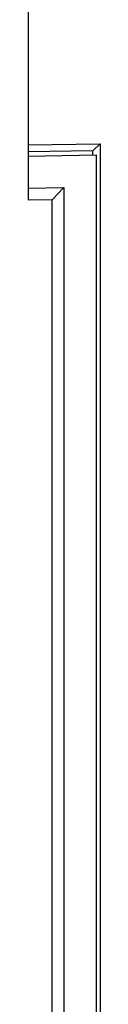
# Paper-space layout '1012-790 Hybird 2way' of a CAD drawing. Header units: millimetres. Extents: x 51 to 2966, y 67 to 3970.
# Tile 49 of 110: x 201 to 210, y 3267 to 3390. Entities that reach past the tile are written whole.
import ezdxf

# ---------------------------------------------------------------- set-up
doc = ezdxf.new("R2010")
doc.units = ezdxf.units.MM

psp = doc.layouts.new('1012-790 Hybird 2way')

# ---------------------------------------------------------------- linework, layer by layer
at = {"color": 7, "linetype": 'Continuous', "lineweight": 25}
for p, q in [((201.2, 3771.68), (201.2, 3367.62)), ((201.2, 3374.52), (210.18, 3374.67)), ((210.18, 3374.67), (209.3, 3373.79)), ((210.18, 3374.67), (210.18, 3243.38)), ((209.3, 3373.79), (201.2, 3373.64)), ((201.2, 3373.11), (209.68, 3373.26)), ((209.3, 3373.25), (209.3, 3373.79)), ((209.68, 3373.26), (209.68, 3244.8)), ((201.2, 3369.11), (205.68, 3369.19)), ((204.2, 3367.67), (205.68, 3369.19)), ((205.68, 3369.19), (205.68, 3248.87)), ((204.2, 3367.67), (201.2, 3367.62)), ((204.2, 3250.38), (204.2, 3367.67))]:
    psp.add_line(p, q, dxfattribs=at)

doc.saveas('drawing.dxf')
